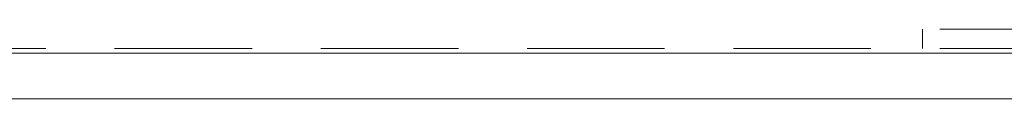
# Model space of a CAD drawing. Header units: millimetres. Extents: x 26623 to 48924, y 4737 to 39091.
# Tile 33 of 91: x 28325 to 29399, y 38933 to 39009. Entities that reach past the tile are written whole.
import ezdxf

# ---------------------------------------------------------------- set-up
doc = ezdxf.new("R2010")
doc.units = ezdxf.units.MM
doc.linetypes.add('ADSK_Штриховая_ш3 п1_5', pattern=[225, 150, -75])
for name, color, linetype, lineweight in [('A-DETL-____-MBND', 5, 'ADSK_Штриховая_ш3 п1_5', 20), ('A-GENM-____-OTLN', 13, 'Continuous', 20), ('A-PART-____-OTLN', 2, 'Continuous', 20), ('Ограждение', 7, 'Continuous', 20)]:
    doc.layers.add(name, color=color, linetype=linetype, lineweight=lineweight)

# ---------------------------------------------------------------- blocks, each defined once
blk = doc.blocks.new('Прямая форма - Steel - Stainless-612893-В_Этаж 03_Водопровод')
at = {"layer": 'Ограждение', "color": 253}
for p, q in [((4011.9, 55), (-18.2, 55)), ((4011.9, 5), (-18.2, 5))]:
    blk.add_line(p, q, dxfattribs=at)
blk = doc.blocks.new('Прямая форма - RAILING - 004-612917-В_Этаж 03_Водопровод')
blk.add_blockref('Прямая форма - Steel - Stainless-612893-В_Этаж 03_Водопровод', (0, 0))
blk = doc.blocks.new('Family - Steel - Stainless-612922-В_Этаж 03_Водопровод')
at = {"layer": 'A-PART-____-OTLN', "color": 253}
for p, q in [((4011.9, 55), (-18.2, 55)), ((4011.9, 5), (-18.2, 5))]:
    blk.add_line(p, q, dxfattribs=at)
blk = doc.blocks.new('Прямая форма - Timber - Floor-613062-В_Этаж 03_Водопровод')
at = {"layer": 'A-DETL-____-MBND', "color": 253}
blk.add_line((-2359.9, 1080), (-6439.9, 1080), dxfattribs=at)
blk = doc.blocks.new('Прямая форма - SLA - 009-613065-В_Этаж 03_Водопровод')
blk.add_blockref('Прямая форма - Timber - Floor-613062-В_Этаж 03_Водопровод', (0, 0))
blk = doc.blocks.new('Family - Timber - Floor-613069-В_Этаж 03_Водопровод')
at = {"layer": 'A-DETL-____-MBND', "color": 253}
blk.add_line((-2359.9, 1080), (-6439.9, 1080), dxfattribs=at)
blk = doc.blocks.new('Прямая форма - V line-613389-В_Этаж 03_Водопровод')
at = {"layer": 'A-DETL-____-MBND', "color": 253}
for p, q in [((31503.2, 39008.8), (29309.4, 39008.8)), ((29309.4, 39008.8), (29309.4, 38987.6)), ((31503.2, 38987.6), (29309.4, 38987.6))]:
    blk.add_line(p, q, dxfattribs=at)
blk = doc.blocks.new('Прямая форма - SLA - 009-613390-В_Этаж 03_Водопровод')
blk.add_blockref('Прямая форма - V line-613389-В_Этаж 03_Водопровод', (0, 0))
blk = doc.blocks.new('V line_ifc_RVT-1-В_Этаж 03_Водопровод')
at = {"layer": 'A-GENM-____-OTLN', "color": 253, "lineweight": 20}
for name, p in [('Прямая форма - SLA - 009-613390-В_Этаж 03_Водопровод', (0, 0)), ('Прямая форма - SLA - 009-613065-В_Этаж 03_Водопровод', (33863.1, 37907.6))]:
    blk.add_blockref(name, p, dxfattribs=at)
at = {"layer": 'A-PART-____-OTLN', "color": 253, "lineweight": 20}
blk.add_blockref('Family - Timber - Floor-613069-В_Этаж 03_Водопровод', (33863.1, 37907.6), dxfattribs=at)
at = {"layer": 'A-PART-____-OTLN', "color": 253, "lineweight": 20, "rotation": 180}
blk.add_blockref('Family - Steel - Stainless-612922-В_Этаж 03_Водопровод', (31459.7, 38987.6), dxfattribs=at)
at = {"layer": 'Ограждение', "color": 253, "lineweight": 20, "rotation": 180}
blk.add_blockref('Прямая форма - RAILING - 004-612917-В_Этаж 03_Водопровод', (31459.7, 38987.6), dxfattribs=at)

msp = doc.modelspace()

# ---------------------------------------------------------------- block references
at = {"lineweight": 9}
msp.add_blockref('V line_ifc_RVT-1-В_Этаж 03_Водопровод', (0, 0), dxfattribs=at)

doc.saveas('drawing.dxf')
